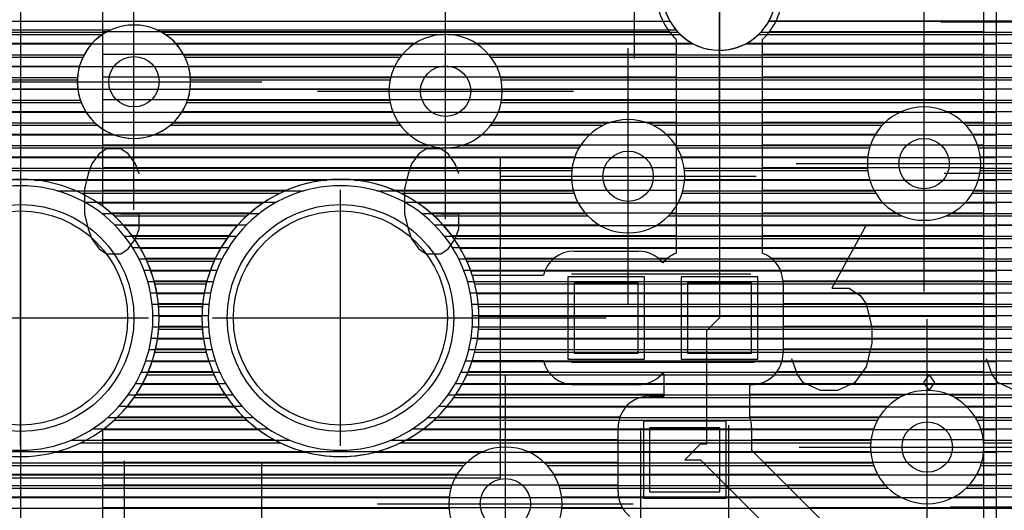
# Model space of a CAD drawing. Extents: x 25 to 291, y 23 to 136.
# Tile 31 of 147: x 37.74 to 45.56, y 69.87 to 73.77. Entities that reach past the tile are written whole.
import ezdxf

# ---------------------------------------------------------------- set-up
doc = ezdxf.new("R2010")
doc.units = 0
doc.layers.get('0').update_dxf_attribs({"linetype": 'CONTINUOUS'})
for name, color, linetype in [('copper_layer_2', 1, 'CONTINUOUS'), ('copper_layer_3', 3, 'CONTINUOUS'), ('copper_layer_bottom', 4, 'CONTINUOUS'), ('copper_layer_top', 5, 'CONTINUOUS'), ('drill_drawing', 6, 'CONTINUOUS'), ('paste_mask_top', 2, 'CONTINUOUS'), ('silkscreen_top', 1, 'CONTINUOUS'), ('solder_mask_bottom', 1, 'CONTINUOUS'), ('solder_mask_top', 1, 'CONTINUOUS')]:
    doc.layers.add(name, color=color, linetype=linetype)

# ---------------------------------------------------------------- blocks, each defined once
blk = doc.blocks.new('D20')
blk.add_circle((0, 0), 0.2)
blk = doc.blocks.new('D112')
blk.add_circle((0, 0), 0.85)
blk = doc.blocks.new('D466')
blk.add_lwpolyline([(0.254, 0.2794), (-0.254, 0.2794), (-0.254, -0.2794), (0.254, -0.2794)], close=True)
blk = doc.blocks.new('D469')
blk.add_lwpolyline([(0.2794, 0.254), (-0.2794, 0.254), (-0.2794, -0.254), (0.2794, -0.254)], close=True)
blk = doc.blocks.new('D34')
blk.add_circle((0, 0), 0.9)
blk = doc.blocks.new('D555')
blk.add_lwpolyline([(0.3048, 0.32766), (-0.3048, 0.32766), (-0.3048, -0.32766), (0.3048, -0.32766)], close=True)
blk = doc.blocks.new('D558')
blk.add_lwpolyline([(0.32766, 0.3048), (-0.32766, 0.3048), (-0.32766, -0.3048), (0.32766, -0.3048)], close=True)

msp = doc.modelspace()

# ---------------------------------------------------------------- linework, layer by layer
at = {"layer": 'copper_layer_2', "color": 1}
for points in [[(45.500127, 77.127508), (45.500127, 81.700279), (30.766574, 81.700279), (30.700025, 81.633731), (30.700025, 52.09144), (30.816358, 51.975108), (45.483617, 51.975108), (45.500127, 51.991618), (45.500127, 77.122936)], [(32.617475, 73.75489), (42.907798, 73.75489)], [(43.692405, 73.75489), (45.500127, 73.75489)], [(32.430531, 73.574803), (43.094488, 73.574803)], [(43.505715, 73.574803), (45.500127, 73.574803)], [(30.700025, 73.394717), (45.500127, 73.394717)], [(30.700025, 73.214884), (45.500127, 73.214884)], [(30.700025, 73.034798), (45.500127, 73.034798)], [(30.700025, 72.854712), (45.500127, 72.854712)], [(30.700025, 72.674879), (45.500127, 72.674879)], [(37.858268, 72.494793), (40.181864, 72.494793)], [(40.398273, 72.494793), (45.500127, 72.494793)], [(38.361189, 72.314707), (39.678943, 72.314707)], [(40.901194, 72.314707), (45.500127, 72.314707)], [(38.568707, 72.134874), (39.471425, 72.134874)], [(41.108712, 72.134874), (45.500127, 72.134874)], [(38.700025, 71.954788), (39.340107, 71.954788)], [(41.24003, 71.954788), (45.500127, 71.954788)], [(38.784354, 71.774702), (39.255779, 71.774702)], [(41.324359, 71.774702), (45.500127, 71.774702)], [(38.832614, 71.594869), (39.207518, 71.594869)], [(41.372619, 71.594869), (45.500127, 71.594869)], [(38.849886, 71.414783), (39.190246, 71.414783)], [(41.389891, 71.414783), (45.500127, 71.414783)], [(38.837694, 71.234696), (39.202692, 71.234696)], [(41.377699, 71.234696), (45.500127, 71.234696)], [(38.794514, 71.054864), (39.245618, 71.054864)], [(41.334519, 71.054864), (45.500127, 71.054864)], [(38.716535, 70.874778), (39.323597, 70.874778)], [(41.256541, 70.874778), (45.500127, 70.874778)], [(38.594107, 70.694691), (39.446025, 70.694691)], [(41.134112, 70.694691), (45.500127, 70.694691)], [(38.402845, 70.514859), (39.637287, 70.514859)], [(40.94285, 70.514859), (45.500127, 70.514859)], [(38.02413, 70.334773), (40.016002, 70.334773)], [(40.564135, 70.334773), (45.500127, 70.334773)], [(30.700025, 70.154686), (45.500127, 70.154686)], [(30.700025, 69.974854), (45.500127, 69.974854)]]:
    msp.add_lwpolyline(points, dxfattribs=at)
for points in [[(43.750064, 73.975108), (43.750064, 73.975108), (43.750064, 73.975108, 1), (42.849886, 73.975108), (42.849886, 73.975108), (42.849886, 73.975108, 1), (43.750064, 73.975108), (43.750064, 73.975108)], [(43.750064, 73.975108), (43.750064, 73.975108), (43.750064, 73.975108, 1), (42.849886, 73.975108), (42.849886, 73.975108), (42.849886, 73.975108, 1), (43.750064, 73.975108), (43.750064, 73.975108)], [(38.85014, 71.400051), (38.85014, 71.400051), (38.85014, 71.400051, 1), (36.649987, 71.400051), (36.649987, 71.400051), (36.649987, 71.400051, 1), (38.85014, 71.400051), (38.85014, 71.400051)], [(38.85014, 71.400051), (38.85014, 71.400051), (38.85014, 71.400051, 1), (36.649987, 71.400051), (36.649987, 71.400051), (36.649987, 71.400051, 1), (38.85014, 71.400051), (38.85014, 71.400051)], [(41.390145, 71.400051), (41.390145, 71.400051), (41.390145, 71.400051, 1), (39.189992, 71.400051), (39.189992, 71.400051), (39.189992, 71.400051, 1), (41.390145, 71.400051), (41.390145, 71.400051)], [(41.390145, 71.400051), (41.390145, 71.400051), (41.390145, 71.400051, 1), (39.189992, 71.400051), (39.189992, 71.400051), (39.189992, 71.400051, 1), (41.390145, 71.400051), (41.390145, 71.400051)]]:
    msp.add_lwpolyline(points, format="xyb", dxfattribs=at)
at = {"layer": 'copper_layer_3', "color": 3}
for points in [[(42.866396, 74.09525), (42.866396, 74.09525), (42.866396, 74.09525, 5.385264), (43.058674, 74.354839), (43.058674, 74.354839)], [(39.100076, 73.275083), (39.100076, 73.275083), (39.100076, 73.275083, 1), (38.199898, 73.275083), (38.199898, 73.275083), (38.199898, 73.275083, 1), (39.100076, 73.275083), (39.100076, 73.275083)], [(39.100076, 73.275083), (39.100076, 73.275083), (39.100076, 73.275083, 1), (38.199898, 73.275083), (38.199898, 73.275083), (38.199898, 73.275083, 1), (39.100076, 73.275083), (39.100076, 73.275083)], [(41.575057, 73.200152), (41.575057, 73.200152), (41.575057, 73.200152, 1), (40.674879, 73.200152), (40.674879, 73.200152), (40.674879, 73.200152, 1), (41.575057, 73.200152), (41.575057, 73.200152)], [(41.575057, 73.200152), (41.575057, 73.200152), (41.575057, 73.200152, 1), (40.674879, 73.200152), (40.674879, 73.200152), (40.674879, 73.200152, 1), (41.575057, 73.200152), (41.575057, 73.200152)], [(45.375159, 72.625095), (45.375159, 72.625095), (45.375159, 72.625095, 1), (44.474981, 72.625095), (44.474981, 72.625095), (44.474981, 72.625095, 1), (45.375159, 72.625095), (45.375159, 72.625095)], [(45.375159, 72.625095), (45.375159, 72.625095), (45.375159, 72.625095, 1), (44.474981, 72.625095), (44.474981, 72.625095), (44.474981, 72.625095, 1), (45.375159, 72.625095), (45.375159, 72.625095)], [(43.025146, 72.525019), (43.025146, 72.525019), (43.025146, 72.525019, 1), (42.124968, 72.525019), (42.124968, 72.525019), (42.124968, 72.525019, 1), (43.025146, 72.525019), (43.025146, 72.525019)], [(43.025146, 72.525019), (43.025146, 72.525019), (43.025146, 72.525019, 1), (42.124968, 72.525019), (42.124968, 72.525019), (42.124968, 72.525019, 1), (43.025146, 72.525019), (43.025146, 72.525019)], [(38.85014, 71.400051), (38.85014, 71.400051), (38.85014, 71.400051, 1), (36.649987, 71.400051), (36.649987, 71.400051), (36.649987, 71.400051, 1), (38.85014, 71.400051), (38.85014, 71.400051)], [(38.85014, 71.400051), (38.85014, 71.400051), (38.85014, 71.400051, 1), (36.649987, 71.400051), (36.649987, 71.400051), (36.649987, 71.400051, 1), (38.85014, 71.400051), (38.85014, 71.400051)], [(41.390145, 71.400051), (41.390145, 71.400051), (41.390145, 71.400051, 1), (39.189992, 71.400051), (39.189992, 71.400051), (39.189992, 71.400051, 1), (41.390145, 71.400051), (41.390145, 71.400051)], [(41.390145, 71.400051), (41.390145, 71.400051), (41.390145, 71.400051, 1), (39.189992, 71.400051), (39.189992, 71.400051), (39.189992, 71.400051, 1), (41.390145, 71.400051), (41.390145, 71.400051)], [(45.400051, 70.375159), (45.400051, 70.375159), (45.400051, 70.375159, 1), (44.500381, 70.375159), (44.500381, 70.375159), (44.500381, 70.375159, 1), (45.400051, 70.375159), (45.400051, 70.375159)], [(45.400051, 70.375159), (45.400051, 70.375159), (45.400051, 70.375159, 1), (44.500381, 70.375159), (44.500381, 70.375159), (44.500381, 70.375159, 1), (45.400051, 70.375159), (45.400051, 70.375159)], [(42.050038, 69.92507), (42.050038, 69.92507), (42.050038, 69.92507, 1), (41.150368, 69.92507), (41.150368, 69.92507), (41.150368, 69.92507, 1), (42.050038, 69.92507), (42.050038, 69.92507)], [(42.050038, 69.92507), (42.050038, 69.92507), (42.050038, 69.92507, 1), (41.150368, 69.92507), (41.150368, 69.92507), (41.150368, 69.92507, 1), (42.050038, 69.92507), (42.050038, 69.92507)]]:
    msp.add_lwpolyline(points, format="xyb", dxfattribs=at)
for points in [[(36.708407, 73.649733), (38.400813, 73.649733)], [(38.899416, 73.649733), (41.107696, 73.649733)], [(41.142494, 73.649733), (42.989078, 73.649733)], [(43.610871, 73.649733), (45.667259, 73.649733)], [(36.841758, 73.469901), (38.244348, 73.469901)], [(39.05588, 73.469901), (40.764796, 73.469901)], [(41.485395, 73.469901), (45.762256, 73.469901)], [(36.875032, 73.289815), (38.200406, 73.289815)], [(39.099822, 73.289815), (40.684023, 73.289815)], [(41.566167, 73.289815), (47.310135, 73.289815)], [(36.832868, 73.109728), (38.231648, 73.109728)], [(39.06858, 73.109728), (40.684277, 73.109728)], [(41.565913, 73.109728), (47.310135, 73.109728)], [(36.680721, 72.929896), (38.361443, 72.929896)], [(38.938532, 72.929896), (40.765304, 72.929896)], [(41.484887, 72.929896), (42.378207, 72.929896)], [(42.771908, 72.929896), (44.593853, 72.929896)], [(45.256287, 72.929896), (45.920498, 72.929896)], [(33.274321, 72.749809), (42.185166, 72.749809)], [(42.964948, 72.749809), (44.492761, 72.749809)], [(45.357379, 72.749809), (45.730505, 72.749809)], [(33.155702, 72.569723), (42.127254, 72.569723)], [(43.02286, 72.569723), (44.478537, 72.569723)], [(45.371603, 72.569723), (45.680467, 72.569723)], [(38.230378, 72.389891), (39.810008, 72.389891)], [(40.770384, 72.389891), (42.145796, 72.389891)], [(43.004318, 72.389891), (44.541529, 72.389891)], [(45.308611, 72.389891), (45.711963, 72.389891)], [(38.494793, 72.209804), (39.545339, 72.209804)], [(41.034798, 72.209804), (42.254001, 72.209804)], [(42.896114, 72.209804), (44.751842, 72.209804)], [(45.098298, 72.209804), (45.85395, 72.209804)], [(38.652019, 72.029718), (39.388113, 72.029718)], [(41.192024, 72.029718), (47.310135, 72.029718)], [(38.753874, 71.849886), (39.286259, 71.849886)], [(41.293879, 71.849886), (47.310135, 71.849886)], [(38.816612, 71.669799), (39.22352, 71.669799)], [(41.356617, 71.669799), (47.310135, 71.669799)], [(38.84633, 71.489713), (39.193802, 71.489713)], [(41.386335, 71.489713), (47.310135, 71.489713)], [(38.84633, 71.309881), (39.193802, 71.309881)], [(41.386335, 71.309881), (47.310135, 71.309881)], [(38.816358, 71.129794), (39.223774, 71.129794)], [(41.356363, 71.129794), (47.310135, 71.129794)], [(38.75362, 70.949708), (39.286513, 70.949708)], [(41.293625, 70.949708), (47.310135, 70.949708)], [(38.651511, 70.769876), (39.388621, 70.769876)], [(41.191516, 70.769876), (44.733807, 70.769876)], [(45.16637, 70.769876), (47.310135, 70.769876)], [(38.494031, 70.589789), (39.546101, 70.589789)], [(41.034036, 70.589789), (44.554483, 70.589789)], [(45.345695, 70.589789), (46.889764, 70.589789)], [(38.228854, 70.409703), (39.811278, 70.409703)], [(40.76886, 70.409703), (44.501397, 70.409703)], [(45.398781, 70.409703), (46.757684, 70.409703)], [(31.547625, 70.22987), (41.268987, 70.22987)], [(41.931166, 70.22987), (44.524257, 70.22987)], [(45.375921, 70.22987), (45.889764, 70.22987)], [(31.574295, 70.049784), (41.16764, 70.049784)], [(42.032512, 70.049784), (44.639065, 70.049784)], [(45.261113, 70.049784), (45.757684, 70.049784)]]:
    msp.add_lwpolyline(points, dxfattribs=at)
at = {"layer": 'copper_layer_bottom', "color": 4}
for points in [[(42.956058, 73.685039), (42.956058, 73.685039), (42.956058, 73.685039, 2.201643), (43.058674, 74.354839), (43.058674, 74.354839)], [(38.464567, 73.685039), (38.464567, 73.685039), (38.464567, 73.685039, 4.634375), (38.835662, 73.685039), (38.835662, 73.685039)], [(41.575057, 73.200152), (41.575057, 73.200152), (41.575057, 73.200152, 1), (40.674879, 73.200152), (40.674879, 73.200152), (40.674879, 73.200152, 1), (41.575057, 73.200152), (41.575057, 73.200152)], [(41.575057, 73.200152), (41.575057, 73.200152), (41.575057, 73.200152, 1), (40.674879, 73.200152), (40.674879, 73.200152), (40.674879, 73.200152, 1), (41.575057, 73.200152), (41.575057, 73.200152)], [(45.375159, 72.625095), (45.375159, 72.625095), (45.375159, 72.625095, 1), (44.474981, 72.625095), (44.474981, 72.625095), (44.474981, 72.625095, 1), (45.375159, 72.625095), (45.375159, 72.625095)], [(45.375159, 72.625095), (45.375159, 72.625095), (45.375159, 72.625095, 1), (44.474981, 72.625095), (44.474981, 72.625095), (44.474981, 72.625095, 1), (45.375159, 72.625095), (45.375159, 72.625095)], [(43.025146, 72.525019), (43.025146, 72.525019), (43.025146, 72.525019, 1), (42.124968, 72.525019), (42.124968, 72.525019), (42.124968, 72.525019, 1), (43.025146, 72.525019), (43.025146, 72.525019)], [(43.025146, 72.525019), (43.025146, 72.525019), (43.025146, 72.525019, 1), (42.124968, 72.525019), (42.124968, 72.525019), (42.124968, 72.525019, 1), (43.025146, 72.525019), (43.025146, 72.525019)], [(38.800102, 71.400051), (38.800102, 71.400051), (38.800102, 71.400051, 1), (36.700025, 71.400051), (36.700025, 71.400051), (36.700025, 71.400051, 1), (38.800102, 71.400051), (38.800102, 71.400051)], [(38.800102, 71.400051), (38.800102, 71.400051), (38.800102, 71.400051, 1), (36.700025, 71.400051), (36.700025, 71.400051), (36.700025, 71.400051, 1), (38.800102, 71.400051), (38.800102, 71.400051)], [(41.340107, 71.400051), (41.340107, 71.400051), (41.340107, 71.400051, 1), (39.24003, 71.400051), (39.24003, 71.400051), (39.24003, 71.400051, 1), (41.340107, 71.400051), (41.340107, 71.400051)], [(41.340107, 71.400051), (41.340107, 71.400051), (41.340107, 71.400051, 1), (39.24003, 71.400051), (39.24003, 71.400051), (39.24003, 71.400051, 1), (41.340107, 71.400051), (41.340107, 71.400051)], [(45.400051, 70.375159), (45.400051, 70.375159), (45.400051, 70.375159, 1), (44.500381, 70.375159), (44.500381, 70.375159), (44.500381, 70.375159, 1), (45.400051, 70.375159), (45.400051, 70.375159)], [(45.400051, 70.375159), (45.400051, 70.375159), (45.400051, 70.375159, 1), (44.500381, 70.375159), (44.500381, 70.375159), (44.500381, 70.375159, 1), (45.400051, 70.375159), (45.400051, 70.375159)], [(42.050038, 69.92507), (42.050038, 69.92507), (42.050038, 69.92507, 1), (41.150368, 69.92507), (41.150368, 69.92507), (41.150368, 69.92507, 1), (42.050038, 69.92507), (42.050038, 69.92507)], [(42.050038, 69.92507), (42.050038, 69.92507), (42.050038, 69.92507, 1), (41.150368, 69.92507), (41.150368, 69.92507), (41.150368, 69.92507, 1), (42.050038, 69.92507), (42.050038, 69.92507)]]:
    msp.add_lwpolyline(points, format="xyb", dxfattribs=at)
for points in [[(43.695199, 73.759716), (46.385065, 73.759716)], [(38.464567, 73.685039), (36.658115, 73.685039)], [(36.681737, 73.669799), (38.433833, 73.669799)], [(42.956058, 73.685039), (38.835662, 73.685039)], [(38.866396, 73.669799), (42.96952, 73.669799)], [(43.630683, 73.669799), (46.385065, 73.669799)], [(36.77775, 73.579883), (38.318771, 73.579883)], [(38.981204, 73.579883), (40.883414, 73.579883)], [(41.366777, 73.579883), (43.08509, 73.579883)], [(43.515113, 73.579883), (46.385065, 73.579883)], [(36.833122, 73.489713), (38.254509, 73.489713)], [(39.045466, 73.489713), (40.780798, 73.489713)], [(41.469393, 73.489713), (46.385065, 73.489713)], [(36.863856, 73.399797), (38.217678, 73.399797)], [(39.08255, 73.399797), (40.721869, 73.399797)], [(41.528321, 73.399797), (46.385065, 73.399797)], [(36.875032, 73.309881), (38.201422, 73.309881)], [(39.098806, 73.309881), (40.688595, 73.309881)], [(41.561595, 73.309881), (46.385065, 73.309881)], [(36.86792, 73.21971), (38.203454, 73.21971)], [(39.096774, 73.21971), (40.675387, 73.21971)], [(41.574549, 73.21971), (46.385065, 73.21971)], [(36.841504, 73.129794), (38.224282, 73.129794)], [(39.075946, 73.129794), (40.680721, 73.129794)], [(41.569469, 73.129794), (46.385065, 73.129794)], [(36.792228, 73.039878), (38.266447, 73.039878)], [(39.033528, 73.039878), (40.704597, 73.039878)], [(41.545593, 73.039878), (44.750318, 73.039878)], [(45.099822, 73.039878), (46.385065, 73.039878)], [(36.707391, 72.949708), (38.339091, 72.949708)], [(38.960884, 72.949708), (40.75108, 72.949708)], [(41.499111, 72.949708), (42.426213, 72.949708)], [(42.723901, 72.949708), (44.613411, 72.949708)], [(45.236728, 72.949708), (46.385065, 72.949708)], [(36.517907, 72.859792), (38.476759, 72.859792)], [(38.823216, 72.859792), (40.830582, 72.859792)], [(41.419609, 72.859792), (42.274321, 72.859792)], [(42.876048, 72.859792), (44.541021, 72.859792)], [(45.309119, 72.859792), (46.385065, 72.859792)], [(33.280671, 72.769876), (40.993396, 72.769876)], [(41.256795, 72.769876), (42.197358, 72.769876)], [(42.952756, 72.769876), (44.498857, 72.769876)], [(45.351283, 72.769876), (46.385065, 72.769876)], [(33.242316, 72.679705), (42.1524, 72.679705)], [(42.997714, 72.679705), (44.478537, 72.679705)], [(45.371857, 72.679705), (46.385065, 72.679705)], [(33.176022, 72.589789), (42.129794, 72.589789)], [(43.02032, 72.589789), (44.476505, 72.589789)], [(45.373635, 72.589789), (46.385065, 72.589789)], [(33.055626, 72.499873), (42.12573, 72.499873)], [(43.024384, 72.499873), (44.493015, 72.499873)], [(45.357379, 72.499873), (46.385065, 72.499873)], [(38.038354, 72.409703), (40.001778, 72.409703)], [(40.578359, 72.409703), (42.140208, 72.409703)], [(43.01016, 72.409703), (44.529845, 72.409703)], [(45.320295, 72.409703), (46.385065, 72.409703)], [(38.256795, 72.319787), (39.783338, 72.319787)], [(40.7968, 72.319787), (42.174752, 72.319787)], [(42.975616, 72.319787), (44.594615, 72.319787)], [(45.255779, 72.319787), (46.385065, 72.319787)], [(38.393701, 72.22987), (39.646431, 72.22987)], [(40.933706, 72.22987), (42.235458, 72.22987)], [(42.914656, 72.22987), (44.710185, 72.22987)], [(45.139954, 72.22987), (46.385065, 72.22987)], [(38.495301, 72.1397), (39.544831, 72.1397)], [(41.035306, 72.1397), (42.342647, 72.1397)], [(42.807468, 72.1397), (46.385065, 72.1397)], [(38.575057, 72.049784), (39.465075, 72.049784)], [(41.115062, 72.049784), (46.385065, 72.049784)], [(38.638557, 71.959868), (39.401575, 71.959868)], [(41.178562, 71.959868), (46.385065, 71.959868)], [(38.689103, 71.869698), (39.351029, 71.869698)], [(41.229108, 71.869698), (46.385065, 71.869698)], [(38.728981, 71.779782), (39.311151, 71.779782)], [(41.268987, 71.779782), (46.385065, 71.779782)], [(38.759462, 71.689865), (39.280925, 71.689865)], [(41.299467, 71.689865), (46.385065, 71.689865)], [(38.780798, 71.599695), (39.259335, 71.599695)], [(41.320803, 71.599695), (46.385065, 71.599695)], [(38.79426, 71.509779), (39.245872, 71.509779)], [(41.334265, 71.509779), (46.385065, 71.509779)], [(38.799848, 71.419863), (39.240284, 71.419863)], [(41.339853, 71.419863), (46.385065, 71.419863)], [(38.797816, 71.329693), (39.242316, 71.329693)], [(41.337821, 71.329693), (46.385065, 71.329693)], [(38.787656, 71.239776), (39.252477, 71.239776)], [(41.327661, 71.239776), (46.385065, 71.239776)], [(38.769876, 71.14986), (39.270257, 71.14986)], [(41.309881, 71.14986), (46.385065, 71.14986)], [(38.743459, 71.05969), (39.296673, 71.05969)], [(41.283465, 71.05969), (46.385065, 71.05969)], [(38.707899, 70.969774), (39.332233, 70.969774)], [(41.247904, 70.969774), (46.385065, 70.969774)], [(38.662179, 70.879858), (39.377953, 70.879858)], [(41.202184, 70.879858), (46.385065, 70.879858)], [(38.604521, 70.789688), (39.435611, 70.789688)], [(41.144526, 70.789688), (44.77521, 70.789688)], [(45.124968, 70.789688), (46.385065, 70.789688)], [(38.532385, 70.699771), (39.507747, 70.699771)], [(41.07239, 70.699771), (44.638557, 70.699771)], [(45.261621, 70.699771), (46.385065, 70.699771)], [(38.441453, 70.609855), (39.598679, 70.609855)], [(40.981458, 70.609855), (44.566167, 70.609855)], [(45.334011, 70.609855), (46.385065, 70.609855)], [(38.322327, 70.519685), (39.717805, 70.519685)], [(40.862332, 70.519685), (44.524003, 70.519685)], [(45.376175, 70.519685), (46.385065, 70.519685)], [(38.151384, 70.429769), (39.889002, 70.429769)], [(40.691389, 70.429769), (44.503429, 70.429769)], [(45.396749, 70.429769), (46.385065, 70.429769)], [(31.488951, 70.339853), (41.425197, 70.339853)], [(41.774956, 70.339853), (44.501397, 70.339853)], [(45.398781, 70.339853), (46.385065, 70.339853)], [(31.539751, 70.249682), (41.288545, 70.249682)], [(41.911608, 70.249682), (44.517907, 70.249682)], [(45.382271, 70.249682), (46.385065, 70.249682)], [(31.566929, 70.159766), (41.216154, 70.159766)], [(41.983998, 70.159766), (44.554991, 70.159766)], [(45.345187, 70.159766), (46.385065, 70.159766)], [(31.575057, 70.06985), (41.17399, 70.06985)], [(42.026162, 70.06985), (44.619507, 70.06985)], [(45.280671, 70.06985), (46.385065, 70.06985)], [(31.564897, 69.97968), (41.153416, 69.97968)], [(42.046736, 69.97968), (44.735077, 69.97968)], [(45.1651, 69.97968), (46.385065, 69.97968)], [(31.535179, 69.889764), (41.151384, 69.889764)], [(42.048768, 69.889764), (46.385065, 69.889764)]]:
    msp.add_lwpolyline(points, dxfattribs=at)
at = {"layer": 'copper_layer_top', "color": 5}
for points in [[(45.400051, 52.075184), (45.400051, 79.900178), (42.275083, 79.900178), (42.275083, 81.600203), (30.816358, 81.600203), (30.800102, 81.583693), (30.800102, 53.975108), (33.750064, 53.975108), (33.750064, 52.075184), (45.400051, 52.075184)], [(37.750064, 79.400051), (37.750064, 75.400051), (37.750064, 71.400051)], [(43.299975, 75.400051), (43.299975, 73.975108), (43.299975, 71.400051)], [(38.400051, 74.512827), (38.400051, 72.287529)], [(38.400051, 73.674879), (42.900432, 73.674879)], [(43.699771, 73.674879), (45.400051, 73.674879)], [(42.960122, 71.915164), (42.960122, 73.608585)], [(43.640081, 73.608585), (43.640081, 71.915164)], [(38.400051, 73.494793), (42.960122, 73.494793)], [(43.640081, 73.494793), (45.400051, 73.494793)], [(38.400051, 73.314707), (42.960122, 73.314707)], [(43.640081, 73.314707), (45.400051, 73.314707)], [(38.400051, 73.134874), (42.960122, 73.134874)], [(43.640081, 73.134874), (45.400051, 73.134874)], [(38.400051, 72.954788), (42.960122, 72.954788)], [(43.640081, 72.954788), (45.400051, 72.954788)], [(38.400051, 72.774702), (42.960122, 72.774702)], [(43.640081, 72.774702), (45.400051, 72.774702)], [(38.400051, 72.594869), (42.960122, 72.594869)], [(43.640081, 72.594869), (45.400051, 72.594869)], [(38.400051, 72.414783), (39.86538, 72.414783)], [(40.715011, 72.414783), (42.960122, 72.414783)], [(43.640081, 72.414783), (45.400051, 72.414783)], [(38.466599, 72.234696), (39.573533, 72.234696)], [(41.006604, 72.234696), (42.960122, 72.234696)], [(43.640081, 72.234696), (45.400051, 72.234696)], [(38.633985, 72.054864), (39.406147, 72.054864)], [(41.17399, 72.054864), (42.960122, 72.054864)], [(43.640081, 72.054864), (45.400051, 72.054864)], [(38.742443, 71.874778), (39.297689, 71.874778)], [(41.282449, 71.874778), (41.988316, 71.874778)], [(42.145034, 71.93015), (42.655067, 71.93015)], [(42.81204, 71.874778), (42.88824, 71.874778)], [(43.711963, 71.874778), (45.400051, 71.874778)], [(41.336297, 71.740157), (41.902464, 71.740157)], [(38.810008, 71.694691), (39.230378, 71.694691)], [(43.804674, 71.694691), (45.400051, 71.694691)], [(43.805182, 71.680213), (43.805182, 71.120142)], [(38.844044, 71.514859), (39.196088, 71.514859)], [(43.805182, 71.514859), (45.400051, 71.514859)], [(37.750064, 71.400051), (37.750064, 68.025146), (37.750064, 65.950216), (37.800102, 65.900178)], [(40.290069, 71.400051), (42.400051, 71.400051)], [(43.025146, 70.275083), (43.150114, 70.400051), (43.200152, 70.400051), (43.200152, 71.300229), (43.299975, 71.400051)], [(38.848108, 71.334773), (39.192024, 71.334773)], [(43.805182, 71.334773), (45.400051, 71.334773)], [(38.822454, 71.154686), (39.217678, 71.154686)], [(43.805182, 71.154686), (45.400051, 71.154686)], [(41.902464, 71.060198), (41.336297, 71.060198)], [(38.764542, 70.974854), (39.275591, 70.974854)], [(41.304547, 70.974854), (41.94158, 70.974854)], [(42.744983, 70.780036), (42.860046, 70.780036), (42.860046, 70.951994)], [(43.758446, 70.974854), (45.400051, 70.974854)], [(42.655067, 70.870206), (42.145034, 70.870206)], [(43.554991, 70.870206), (43.540005, 70.870206), (43.540005, 70.615443)], [(38.668529, 70.794768), (39.371603, 70.794768)], [(41.208534, 70.794768), (42.860046, 70.794768)], [(43.540005, 70.794768), (45.400051, 70.794768)], [(38.520193, 70.614681), (39.519939, 70.614681)], [(41.060198, 70.614681), (42.509779, 70.614681)], [(43.540259, 70.614681), (45.400051, 70.614681)], [(38.400051, 70.512827), (38.400051, 68.875032)], [(42.495047, 70.020066), (42.495047, 70.530099)], [(43.554991, 70.530099), (43.554991, 70.351029), (44.965456, 68.940564)], [(38.400051, 70.434849), (39.762764, 70.434849)], [(40.817374, 70.434849), (42.495047, 70.434849)], [(43.554991, 70.434849), (45.400051, 70.434849)], [(38.400051, 70.254763), (42.495047, 70.254763)], [(43.025146, 70.275083), (43.150114, 70.275083), (44.725171, 68.700025)], [(43.651257, 70.254763), (45.400051, 70.254763)], [(38.400051, 70.07493), (42.495047, 70.07493)], [(43.831344, 70.07493), (45.400051, 70.07493)], [(38.400051, 69.894844), (42.528829, 69.894844)], [(44.011176, 69.894844), (45.400051, 69.894844)]]:
    msp.add_lwpolyline(points, dxfattribs=at)
for points in [[(42.960122, 74.341631), (42.960122, 74.341631), (42.960122, 74.341631, 0.436497), (42.960122, 73.608585), (42.960122, 73.608585)], [(43.640081, 73.608585), (43.640081, 73.608585), (43.640081, 73.608585, 0.436275), (43.640081, 74.341631), (43.640081, 74.341631)], [(41.336297, 71.740157), (41.336297, 71.740157), (41.336297, 71.740157, 6.313168), (41.336297, 71.060198), (41.336297, 71.060198)], [(38.400051, 70.512827), (38.400051, 70.512827), (38.400051, 70.512827, 0.506962), (38.400051, 72.287529), (38.400051, 72.287529)], [(42.145034, 71.93015), (42.145034, 71.93015), (42.145034, 71.93015, 0.345133), (41.902464, 71.740157), (41.902464, 71.740157)], [(42.85014, 71.836678), (42.85014, 71.836678), (42.85014, 71.836678, 0.228115), (42.655067, 71.93015), (42.655067, 71.93015)], [(42.960122, 71.915164), (42.960122, 71.915164), (42.960122, 71.915164, 0.136324), (42.85014, 71.836678), (42.85014, 71.836678)], [(43.805182, 71.680213), (43.805182, 71.680213), (43.805182, 71.680213, 0.316805), (43.640081, 71.915164), (43.640081, 71.915164)], [(43.554991, 70.870206), (43.554991, 70.870206), (43.554991, 70.870206, 0.413495), (43.805182, 71.120142), (43.805182, 71.120142)], [(41.902464, 71.060198), (41.902464, 71.060198), (41.902464, 71.060198, 0.344685), (42.145034, 70.870206), (42.145034, 70.870206)], [(42.655067, 70.870206), (42.655067, 70.870206), (42.655067, 70.870206, 0.226893), (42.85014, 70.963678), (42.85014, 70.963678)], [(42.85014, 70.963678), (42.85014, 70.963678), (42.85014, 70.963678, 0.011906), (42.860046, 70.951994), (42.860046, 70.951994)], [(42.744983, 70.780036), (42.744983, 70.780036), (42.744983, 70.780036, 0.414214), (42.495047, 70.530099), (42.495047, 70.530099)], [(43.554991, 70.530099), (43.554991, 70.530099), (43.554991, 70.530099, 0.086932), (43.540005, 70.615443), (43.540005, 70.615443)], [(42.495047, 70.020066), (42.495047, 70.020066), (42.495047, 70.020066, 0.227642), (42.588519, 69.825248), (42.588519, 69.825248)]]:
    msp.add_lwpolyline(points, format="xyb", dxfattribs=at)
at = {"layer": 'drill_drawing', "color": 6}
for points in [[(42.625095, 73.459233), (42.625095, 75.491237)], [(44.92507, 73.234188), (44.92507, 75.266193)], [(43.299975, 72.959106), (43.299975, 74.99111)], [(38.649987, 72.259081), (38.649987, 74.291085)], [(41.124968, 72.18415), (41.124968, 74.216154)], [(45.059182, 73.750064), (47.091186, 73.750064)], [(44.92507, 71.609093), (44.92507, 73.641097)], [(42.575057, 71.509017), (42.575057, 73.541021)], [(37.633985, 73.275083), (39.665989, 73.275083)], [(40.108966, 73.200152), (42.14097, 73.200152)], [(38.691135, 72.543053), (38.662179, 72.622555), (38.604521, 72.701803), (38.546609, 72.741681), (38.431293, 72.741681), (38.373635, 72.701803), (38.315723, 72.622555), (38.287021, 72.543053), (38.258065, 72.424181), (38.258065, 72.225552), (38.287021, 72.10668), (38.315723, 72.027178), (38.373635, 71.94793), (38.431293, 71.908052), (38.546609, 71.908052), (38.604521, 71.94793), (38.662179, 72.027178), (38.691135, 72.10668), (38.691135, 72.225552)], [(41.23114, 72.543053), (41.202184, 72.622555), (41.144526, 72.701803), (41.086614, 72.741681), (40.971298, 72.741681), (40.91364, 72.701803), (40.855728, 72.622555), (40.827026, 72.543053), (40.79807, 72.424181), (40.79807, 72.225552), (40.827026, 72.10668), (40.855728, 72.027178), (40.91364, 71.94793), (40.971298, 71.908052), (41.086614, 71.908052), (41.144526, 71.94793), (41.202184, 72.027178), (41.23114, 72.10668), (41.23114, 72.225552)], [(43.909068, 72.625095), (45.941072, 72.625095)], [(41.559055, 72.525019), (43.591059, 72.525019)], [(45.084074, 72.550165), (47.116078, 72.550165)], [(37.750064, 70.384049), (37.750064, 72.416053)], [(40.290069, 70.384049), (40.290069, 72.416053)], [(38.546609, 72.225552), (38.691135, 72.225552)], [(41.086614, 72.225552), (41.23114, 72.225552)], [(36.734061, 71.400051), (38.766066, 71.400051)], [(39.274067, 71.400051), (41.306071, 71.400051)], [(44.950216, 69.359157), (44.950216, 71.391161)], [(41.600203, 68.909068), (41.600203, 70.941072)], [(43.934214, 70.375159), (45.966218, 70.375159)], [(38.575057, 68.234188), (38.575057, 70.266193)], [(39.664973, 68.224028), (39.664973, 70.256033)], [(40.584201, 69.92507), (42.616205, 69.92507)], [(45.134112, 69.900178), (47.166116, 69.900178)]]:
    msp.add_lwpolyline(points, dxfattribs=at)
at = {"layer": 'silkscreen_top', "color": 1}
for points in [[(33.940056, 70.130048), (41.560071, 70.130048), (41.560071, 72.670053), (33.940056, 72.670053), (33.940056, 70.130048)], [(43.965964, 72.137668), (44.466091, 72.137668), (44.193294, 71.637541), (44.329693, 71.637541), (44.420625, 71.575057), (44.466091, 71.512573), (44.511557, 71.325121), (44.511557, 71.200152), (44.466091, 71.0127), (44.375159, 70.887732), (44.23876, 70.825248), (44.102362, 70.825248), (43.965964, 70.887732), (43.920498, 70.950216), (43.875032, 71.075184)], [(45.511557, 72.137668), (46.01143, 72.137668), (45.738633, 71.637541), (45.875032, 71.637541), (45.965964, 71.575057), (46.01143, 71.512573), (46.056896, 71.325121), (46.056896, 71.200152), (46.01143, 71.0127), (45.920498, 70.887732), (45.7841, 70.825248), (45.647701, 70.825248), (45.511557, 70.887732), (45.466091, 70.950216), (45.420625, 71.075184)], [(42.124968, 71.750064), (43.550165, 71.750064)], [(42.124968, 71.050038), (43.575057, 71.050038)], [(44.965964, 70.950216), (44.920498, 70.887732), (44.965964, 70.825248), (45.01143, 70.887732), (44.965964, 70.950216)], [(43.375159, 69.100076), (43.375159, 70.550165)], [(42.675133, 69.100076), (42.675133, 70.525019)]]:
    msp.add_lwpolyline(points, dxfattribs=at)

# ---------------------------------------------------------------- block references
at = {"layer": 'copper_layer_2'}
for p in [(38.649987, 73.275083), (41.124968, 73.200152), (44.92507, 72.625095), (42.575057, 72.525019), (44.950216, 70.375159), (41.600203, 69.92507)]:
    msp.add_blockref('D20', p, dxfattribs=at)
at = {"layer": 'copper_layer_bottom'}
for name, p in [('D20', (38.649987, 73.275083)), ('D20', (41.124968, 73.200152)), ('D20', (44.92507, 72.625095)), ('D20', (42.575057, 72.525019)), ('D112', (37.750064, 71.400051)), ('D112', (40.290069, 71.400051)), ('D20', (44.950216, 70.375159)), ('D20', (41.600203, 69.92507))]:
    msp.add_blockref(name, p, dxfattribs=at)
at = {"layer": 'copper_layer_top'}
for name, p in [('D20', (38.649987, 73.275083)), ('D20', (41.124968, 73.200152)), ('D20', (44.92507, 72.625095)), ('D20', (42.575057, 72.525019)), ('D112', (37.750064, 71.400051)), ('D112', (40.290069, 71.400051)), ('D466', (42.400051, 71.400051)), ('D466', (43.299975, 71.400051)), ('D20', (44.950216, 70.375159)), ('D469', (43.025146, 70.275083)), ('D20', (41.600203, 69.92507))]:
    msp.add_blockref(name, p, dxfattribs=at)
at = {"layer": 'paste_mask_top'}
for name, p in [('D466', (42.400051, 71.400051)), ('D466', (43.299975, 71.400051)), ('D469', (43.025146, 70.275083))]:
    msp.add_blockref(name, p, dxfattribs=at)
at = {"layer": 'solder_mask_bottom'}
for p in [(37.750064, 71.400051), (40.290069, 71.400051)]:
    msp.add_blockref('D34', p, dxfattribs=at)
at = {"layer": 'solder_mask_top'}
for name, p in [('D34', (37.750064, 71.400051)), ('D34', (40.290069, 71.400051)), ('D555', (42.400051, 71.400051)), ('D555', (43.299975, 71.400051)), ('D558', (43.025146, 70.275083))]:
    msp.add_blockref(name, p, dxfattribs=at)

doc.saveas('drawing.dxf')
